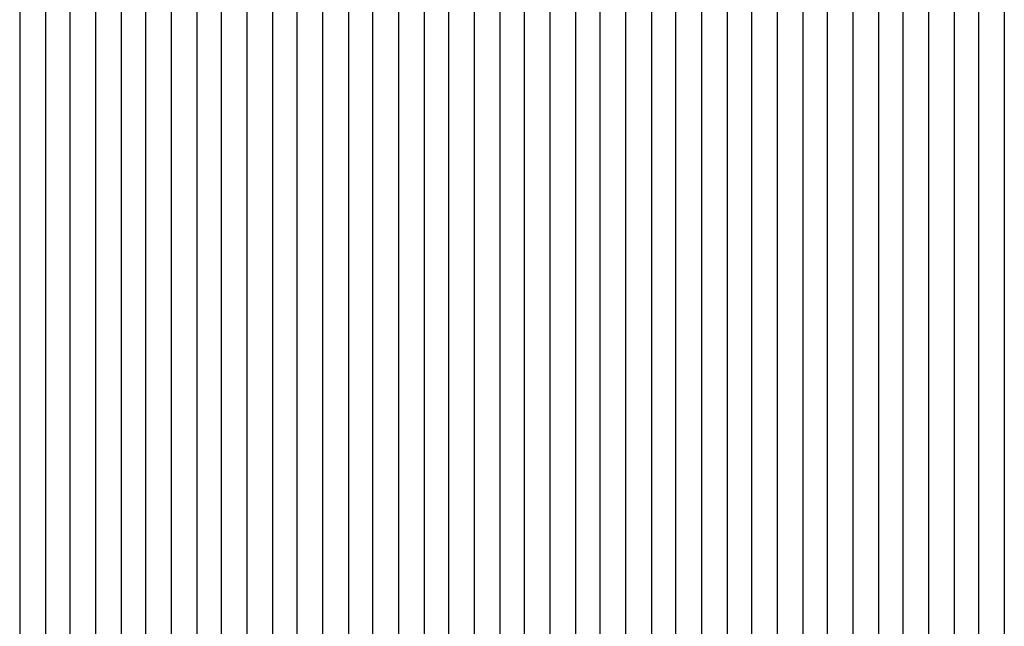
# Model space of a CAD drawing. Extents: x -0.6 to 1.54, y -0.37 to 1.17.
# Tile 44 of 79: x 1.01164 to 1.01814, y 0.11177 to 0.11578. Entities that reach past the tile are written whole.
import ezdxf

# ---------------------------------------------------------------- set-up
doc = ezdxf.new("R2010")
doc.units = 0
doc.linetypes.add('KCONTINUOUS', pattern=[0])
doc.layers.add('W01_---', color=7, linetype='CONTINUOUS')

msp = doc.modelspace()

# ---------------------------------------------------------------- linework, layer by layer
at = {"layer": 'W01_---', "color": 7, "linetype": 'KCONTINUOUS'}
for p, q in [((1.01181, 0.11603), (1.01181, 0.11569)), ((1.01197, 0.11603), (1.01197, 0.11569)), ((1.01247, 0.11603), (1.01247, 0.11553)), ((1.01164, 0.11586), (1.01164, 0.11569)), ((1.0121399, 0.11586), (1.0121399, 0.11569)), ((1.01231, 0.11586), (1.01231, 0.11569)), ((1.01264, 0.11586), (1.01264, 0.11553)), ((1.01281, 0.11586), (1.01281, 0.11569)), ((1.0129699, 0.11586), (1.0129699, 0.11569)), ((1.01314, 0.11586), (1.01314, 0.11569)), ((1.01331, 0.11586), (1.01331, 0.11569)), ((1.01347, 0.11586), (1.01347, 0.11569)), ((1.01364, 0.11586), (1.01364, 0.11569)), ((1.0138099, 0.11586), (1.0138099, 0.11569)), ((1.01397, 0.11586), (1.01397, 0.11569)), ((1.01414, 0.11586), (1.01414, 0.11569)), ((1.01431, 0.11586), (1.01431, 0.11569)), ((1.01447, 0.11586), (1.01447, 0.11569)), ((1.0146399, 0.11586), (1.0146399, 0.11569)), ((1.01481, 0.11586), (1.01481, 0.11569)), ((1.01497, 0.11586), (1.01497, 0.11569)), ((1.01514, 0.11586), (1.01514, 0.11569)), ((1.01531, 0.11586), (1.01531, 0.11569)), ((1.0154699, 0.11586), (1.0154699, 0.11569)), ((1.01564, 0.11586), (1.01564, 0.11569)), ((1.01581, 0.11586), (1.01581, 0.11569)), ((1.01597, 0.11586), (1.01597, 0.11569)), ((1.01614, 0.11586), (1.01614, 0.11569)), ((1.0163099, 0.11586), (1.0163099, 0.11569)), ((1.01647, 0.11586), (1.01647, 0.11569)), ((1.01664, 0.11586), (1.01664, 0.11569)), ((1.01681, 0.11586), (1.01681, 0.11569)), ((1.01697, 0.11586), (1.01697, 0.11569)), ((1.0171399, 0.11586), (1.0171399, 0.11569)), ((1.01731, 0.11586), (1.01731, 0.11569)), ((1.01747, 0.11586), (1.01747, 0.11569)), ((1.01764, 0.11586), (1.01764, 0.11569)), ((1.01781, 0.11586), (1.01781, 0.11569)), ((1.0179699, 0.11586), (1.0179699, 0.11569)), ((1.01814, 0.11586), (1.01814, 0.11569)), ((1.01164, 0.11569), (1.01164, 0.11553)), ((1.01181, 0.11569), (1.01181, 0.11553)), ((1.01197, 0.11569), (1.01197, 0.11553)), ((1.0121399, 0.11569), (1.0121399, 0.11503)), ((1.01231, 0.11569), (1.01231, 0.11503)), ((1.01281, 0.11569), (1.01281, 0.11553)), ((1.0129699, 0.11569), (1.0129699, 0.11553)), ((1.01314, 0.11569), (1.01314, 0.11553)), ((1.01331, 0.11569), (1.01331, 0.11553)), ((1.01347, 0.11569), (1.01347, 0.11553)), ((1.01364, 0.11569), (1.01364, 0.11553)), ((1.0138099, 0.11569), (1.0138099, 0.11553)), ((1.01397, 0.11569), (1.01397, 0.11553)), ((1.01414, 0.11569), (1.01414, 0.11553)), ((1.01431, 0.11569), (1.01431, 0.11553)), ((1.01447, 0.11569), (1.01447, 0.11553)), ((1.0146399, 0.11569), (1.0146399, 0.11553)), ((1.01481, 0.11569), (1.01481, 0.11553)), ((1.01497, 0.11569), (1.01497, 0.11503)), ((1.01514, 0.11569), (1.01514, 0.11536)), ((1.01531, 0.11569), (1.01531, 0.11553)), ((1.0154699, 0.11569), (1.0154699, 0.11553)), ((1.01564, 0.11569), (1.01564, 0.11553)), ((1.01581, 0.11569), (1.01581, 0.11553)), ((1.01597, 0.11569), (1.01597, 0.11553)), ((1.01614, 0.11569), (1.01614, 0.11553)), ((1.0163099, 0.11569), (1.0163099, 0.11553)), ((1.01647, 0.11569), (1.01647, 0.11553)), ((1.01664, 0.11569), (1.01664, 0.11553)), ((1.01681, 0.11569), (1.01681, 0.11553)), ((1.01697, 0.11569), (1.01697, 0.11553)), ((1.0171399, 0.11569), (1.0171399, 0.11553)), ((1.01731, 0.11569), (1.01731, 0.11553)), ((1.01747, 0.11569), (1.01747, 0.11553)), ((1.01764, 0.11569), (1.01764, 0.11553)), ((1.01781, 0.11569), (1.01781, 0.11553)), ((1.0179699, 0.11569), (1.0179699, 0.11553)), ((1.01814, 0.11569), (1.01814, 0.11553)), ((1.01164, 0.11553), (1.01164, 0.11536)), ((1.01181, 0.11553), (1.01181, 0.11536)), ((1.01197, 0.11553), (1.01197, 0.11503)), ((1.01247, 0.11553), (1.01247, 0.11503)), ((1.01264, 0.11553), (1.01264, 0.11503)), ((1.01281, 0.11553), (1.01281, 0.11519)), ((1.0129699, 0.11553), (1.0129699, 0.11519)), ((1.01314, 0.11553), (1.01314, 0.11536)), ((1.01331, 0.11553), (1.01331, 0.11536)), ((1.01347, 0.11553), (1.01347, 0.11536)), ((1.01364, 0.11553), (1.01364, 0.11536)), ((1.0138099, 0.11553), (1.0138099, 0.11536)), ((1.01397, 0.11553), (1.01397, 0.11536)), ((1.01414, 0.11553), (1.01414, 0.11536)), ((1.01431, 0.11553), (1.01431, 0.11536)), ((1.01447, 0.11553), (1.01447, 0.11519)), ((1.0146399, 0.11553), (1.0146399, 0.11503)), ((1.01481, 0.11553), (1.01481, 0.11503)), ((1.01531, 0.11553), (1.01531, 0.11536)), ((1.0154699, 0.11553), (1.0154699, 0.11519)), ((1.01564, 0.11553), (1.01564, 0.11536)), ((1.01581, 0.11553), (1.01581, 0.11536)), ((1.01597, 0.11553), (1.01597, 0.11536)), ((1.01614, 0.11553), (1.01614, 0.11536)), ((1.0163099, 0.11553), (1.0163099, 0.11536)), ((1.01647, 0.11553), (1.01647, 0.11536)), ((1.01664, 0.11553), (1.01664, 0.11536)), ((1.01681, 0.11553), (1.01681, 0.11536)), ((1.01697, 0.11553), (1.01697, 0.11536)), ((1.0171399, 0.11553), (1.0171399, 0.11536)), ((1.01731, 0.11553), (1.01731, 0.11536)), ((1.01747, 0.11553), (1.01747, 0.11536)), ((1.01764, 0.11553), (1.01764, 0.11536)), ((1.01781, 0.11553), (1.01781, 0.11536)), ((1.0179699, 0.11553), (1.0179699, 0.11536)), ((1.01814, 0.11553), (1.01814, 0.11536)), ((1.01164, 0.11536), (1.01164, 0.11503)), ((1.01181, 0.11536), (1.01181, 0.11519)), ((1.01314, 0.11536), (1.01314, 0.11519)), ((1.01331, 0.11536), (1.01331, 0.11519)), ((1.01347, 0.11536), (1.01347, 0.11519)), ((1.01364, 0.11536), (1.01364, 0.11519)), ((1.0138099, 0.11536), (1.0138099, 0.11519)), ((1.01397, 0.11536), (1.01397, 0.11519)), ((1.01414, 0.11536), (1.01414, 0.11519)), ((1.01431, 0.11536), (1.01431, 0.11519)), ((1.01514, 0.11536), (1.01514, 0.11519)), ((1.01531, 0.11536), (1.01531, 0.11519)), ((1.01564, 0.11536), (1.01564, 0.11519)), ((1.01581, 0.11536), (1.01581, 0.11519)), ((1.01597, 0.11536), (1.01597, 0.11519)), ((1.01614, 0.11536), (1.01614, 0.11519)), ((1.0163099, 0.11536), (1.0163099, 0.11519)), ((1.01647, 0.11536), (1.01647, 0.11519)), ((1.01664, 0.11536), (1.01664, 0.11519)), ((1.01681, 0.11536), (1.01681, 0.11519)), ((1.01697, 0.11536), (1.01697, 0.11519)), ((1.0171399, 0.11536), (1.0171399, 0.11519)), ((1.01731, 0.11536), (1.01731, 0.11519)), ((1.01747, 0.11536), (1.01747, 0.11519)), ((1.01764, 0.11536), (1.01764, 0.11519)), ((1.01781, 0.11536), (1.01781, 0.11519)), ((1.0179699, 0.11536), (1.0179699, 0.11519)), ((1.01814, 0.11536), (1.01814, 0.11519)), ((1.01181, 0.11519), (1.01181, 0.11503)), ((1.01281, 0.11519), (1.01281, 0.11503)), ((1.0129699, 0.11519), (1.0129699, 0.11503)), ((1.01314, 0.11519), (1.01314, 0.11503)), ((1.01331, 0.11519), (1.01331, 0.11503)), ((1.01347, 0.11519), (1.01347, 0.11503)), ((1.01364, 0.11519), (1.01364, 0.11503)), ((1.0138099, 0.11519), (1.0138099, 0.11503)), ((1.01397, 0.11519), (1.01397, 0.11503)), ((1.01414, 0.11519), (1.01414, 0.11503)), ((1.01431, 0.11519), (1.01431, 0.11503)), ((1.01447, 0.11519), (1.01447, 0.11486)), ((1.01514, 0.11519), (1.01514, 0.11503)), ((1.01531, 0.11519), (1.01531, 0.11503)), ((1.0154699, 0.11519), (1.0154699, 0.11503)), ((1.01564, 0.11519), (1.01564, 0.11503)), ((1.01581, 0.11519), (1.01581, 0.11503)), ((1.01597, 0.11519), (1.01597, 0.11503)), ((1.01614, 0.11519), (1.01614, 0.11486)), ((1.0163099, 0.11519), (1.0163099, 0.11503)), ((1.01647, 0.11519), (1.01647, 0.11503)), ((1.01664, 0.11519), (1.01664, 0.11503)), ((1.01681, 0.11519), (1.01681, 0.11503)), ((1.01697, 0.11519), (1.01697, 0.11503)), ((1.0171399, 0.11519), (1.0171399, 0.11503)), ((1.01731, 0.11519), (1.01731, 0.11503)), ((1.01747, 0.11519), (1.01747, 0.11503)), ((1.01764, 0.11519), (1.01764, 0.11503)), ((1.01781, 0.11519), (1.01781, 0.11503)), ((1.0179699, 0.11519), (1.0179699, 0.11503)), ((1.01814, 0.11519), (1.01814, 0.11503)), ((1.01164, 0.11503), (1.01164, 0.11486)), ((1.01181, 0.11503), (1.01181, 0.11486)), ((1.01197, 0.11503), (1.01197, 0.11486)), ((1.0121399, 0.11503), (1.0121399, 0.11453)), ((1.01231, 0.11503), (1.01231, 0.11453)), ((1.01247, 0.11503), (1.01247, 0.11469)), ((1.01264, 0.11503), (1.01264, 0.11469)), ((1.01281, 0.11503), (1.01281, 0.11469)), ((1.0129699, 0.11503), (1.0129699, 0.11469)), ((1.01314, 0.11503), (1.01314, 0.11469)), ((1.01331, 0.11503), (1.01331, 0.11469)), ((1.01347, 0.11503), (1.01347, 0.11486)), ((1.01364, 0.11503), (1.01364, 0.11486)), ((1.0138099, 0.11503), (1.0138099, 0.11486)), ((1.01397, 0.11503), (1.01397, 0.11486)), ((1.01414, 0.11503), (1.01414, 0.11469)), ((1.01431, 0.11503), (1.01431, 0.11469)), ((1.0146399, 0.11503), (1.0146399, 0.11436)), ((1.01481, 0.11503), (1.01481, 0.11419)), ((1.01497, 0.11503), (1.01497, 0.11436)), ((1.01514, 0.11503), (1.01514, 0.11453)), ((1.01531, 0.11503), (1.01531, 0.11486)), ((1.0154699, 0.11503), (1.0154699, 0.11486)), ((1.01564, 0.11503), (1.01564, 0.11486)), ((1.01581, 0.11503), (1.01581, 0.11486)), ((1.01597, 0.11503), (1.01597, 0.11469)), ((1.0163099, 0.11503), (1.0163099, 0.11486)), ((1.01647, 0.11503), (1.01647, 0.11469)), ((1.01664, 0.11503), (1.01664, 0.11486)), ((1.01681, 0.11503), (1.01681, 0.11486)), ((1.01697, 0.11503), (1.01697, 0.11486)), ((1.0171399, 0.11503), (1.0171399, 0.11486)), ((1.01731, 0.11503), (1.01731, 0.11486)), ((1.01747, 0.11503), (1.01747, 0.11486)), ((1.01764, 0.11503), (1.01764, 0.11486)), ((1.01781, 0.11503), (1.01781, 0.11486)), ((1.0179699, 0.11503), (1.0179699, 0.11486)), ((1.01814, 0.11503), (1.01814, 0.11486)), ((1.01164, 0.11486), (1.01164, 0.11453)), ((1.01181, 0.11486), (1.01181, 0.11453)), ((1.01197, 0.11486), (1.01197, 0.11469)), ((1.01347, 0.11486), (1.01347, 0.11469)), ((1.01364, 0.11486), (1.01364, 0.11469)), ((1.0138099, 0.11486), (1.0138099, 0.11469)), ((1.01397, 0.11486), (1.01397, 0.11469)), ((1.01447, 0.11486), (1.01447, 0.11469)), ((1.01531, 0.11486), (1.01531, 0.11469)), ((1.0154699, 0.11486), (1.0154699, 0.11469)), ((1.01564, 0.11486), (1.01564, 0.11469)), ((1.01581, 0.11486), (1.01581, 0.11469)), ((1.01614, 0.11486), (1.01614, 0.11469)), ((1.0163099, 0.11486), (1.0163099, 0.11469)), ((1.01664, 0.11486), (1.01664, 0.11469)), ((1.01681, 0.11486), (1.01681, 0.11469)), ((1.01697, 0.11486), (1.01697, 0.11469)), ((1.0171399, 0.11486), (1.0171399, 0.11469)), ((1.01731, 0.11486), (1.01731, 0.11469)), ((1.01747, 0.11486), (1.01747, 0.11469)), ((1.01764, 0.11486), (1.01764, 0.11469)), ((1.01781, 0.11486), (1.01781, 0.11469)), ((1.0179699, 0.11486), (1.0179699, 0.11469)), ((1.01814, 0.11486), (1.01814, 0.11469)), ((1.01197, 0.11469), (1.01197, 0.11453)), ((1.01247, 0.11469), (1.01247, 0.11453)), ((1.01264, 0.11469), (1.01264, 0.11419)), ((1.01281, 0.11469), (1.01281, 0.11436)), ((1.0129699, 0.11469), (1.0129699, 0.11453)), ((1.01314, 0.11469), (1.01314, 0.11453)), ((1.01331, 0.11469), (1.01331, 0.11453)), ((1.01347, 0.11469), (1.01347, 0.11453)), ((1.01364, 0.11469), (1.01364, 0.11453)), ((1.0138099, 0.11469), (1.0138099, 0.11453)), ((1.01397, 0.11469), (1.01397, 0.11453)), ((1.01414, 0.11469), (1.01414, 0.11453)), ((1.01431, 0.11469), (1.01431, 0.11453)), ((1.01447, 0.11469), (1.01447, 0.11436)), ((1.01531, 0.11469), (1.01531, 0.11436)), ((1.0154699, 0.11469), (1.0154699, 0.11453)), ((1.01564, 0.11469), (1.01564, 0.11453)), ((1.01581, 0.11469), (1.01581, 0.11453)), ((1.01597, 0.11469), (1.01597, 0.11453)), ((1.01614, 0.11469), (1.01614, 0.11453)), ((1.0163099, 0.11469), (1.0163099, 0.11453)), ((1.01647, 0.11469), (1.01647, 0.11453)), ((1.01664, 0.11469), (1.01664, 0.11453)), ((1.01681, 0.11469), (1.01681, 0.11453)), ((1.01697, 0.11469), (1.01697, 0.11453)), ((1.0171399, 0.11469), (1.0171399, 0.11453)), ((1.01731, 0.11469), (1.01731, 0.11453)), ((1.01747, 0.11469), (1.01747, 0.11453)), ((1.01764, 0.11469), (1.01764, 0.11453)), ((1.01781, 0.11469), (1.01781, 0.11453)), ((1.0179699, 0.11469), (1.0179699, 0.11453)), ((1.01814, 0.11469), (1.01814, 0.11453)), ((1.01164, 0.11453), (1.01164, 0.11436)), ((1.01181, 0.11453), (1.01181, 0.11436)), ((1.01197, 0.11453), (1.01197, 0.11436)), ((1.0121399, 0.11453), (1.0121399, 0.11436)), ((1.01231, 0.11453), (1.01231, 0.11436)), ((1.01247, 0.11453), (1.01247, 0.11436)), ((1.0129699, 0.11453), (1.0129699, 0.11436)), ((1.01314, 0.11453), (1.01314, 0.11436)), ((1.01331, 0.11453), (1.01331, 0.11436)), ((1.01347, 0.11453), (1.01347, 0.11436)), ((1.01364, 0.11453), (1.01364, 0.11436)), ((1.0138099, 0.11453), (1.0138099, 0.11436)), ((1.01397, 0.11453), (1.01397, 0.11436)), ((1.01414, 0.11453), (1.01414, 0.11436)), ((1.01431, 0.11453), (1.01431, 0.11436)), ((1.01514, 0.11453), (1.01514, 0.11436)), ((1.0154699, 0.11453), (1.0154699, 0.11436)), ((1.01564, 0.11453), (1.01564, 0.11436)), ((1.01581, 0.11453), (1.01581, 0.11436)), ((1.01597, 0.11453), (1.01597, 0.11436)), ((1.01614, 0.11453), (1.01614, 0.11436)), ((1.0163099, 0.11453), (1.0163099, 0.11436)), ((1.01647, 0.11453), (1.01647, 0.11436)), ((1.01664, 0.11453), (1.01664, 0.11436)), ((1.01681, 0.11453), (1.01681, 0.11436)), ((1.01697, 0.11453), (1.01697, 0.11436)), ((1.0171399, 0.11453), (1.0171399, 0.11436)), ((1.01731, 0.11453), (1.01731, 0.11436)), ((1.01747, 0.11453), (1.01747, 0.11436)), ((1.01764, 0.11453), (1.01764, 0.11436)), ((1.01781, 0.11453), (1.01781, 0.11436)), ((1.0179699, 0.11453), (1.0179699, 0.11436)), ((1.01814, 0.11453), (1.01814, 0.11436)), ((1.01164, 0.11436), (1.01164, 0.11419)), ((1.01181, 0.11436), (1.01181, 0.11419)), ((1.01197, 0.11436), (1.01197, 0.11419)), ((1.0121399, 0.11436), (1.0121399, 0.11419)), ((1.01231, 0.11436), (1.01231, 0.11419)), ((1.01247, 0.11436), (1.01247, 0.11419)), ((1.01281, 0.11436), (1.01281, 0.11419)), ((1.0129699, 0.11436), (1.0129699, 0.11419)), ((1.01314, 0.11436), (1.01314, 0.11419)), ((1.01331, 0.11436), (1.01331, 0.11419)), ((1.01347, 0.11436), (1.01347, 0.11419)), ((1.01364, 0.11436), (1.01364, 0.11419)), ((1.0138099, 0.11436), (1.0138099, 0.11419)), ((1.01397, 0.11436), (1.01397, 0.11419)), ((1.01414, 0.11436), (1.01414, 0.11419)), ((1.01431, 0.11436), (1.01431, 0.11419)), ((1.01447, 0.11436), (1.01447, 0.11419)), ((1.0146399, 0.11436), (1.0146399, 0.11419)), ((1.01497, 0.11436), (1.01497, 0.11419)), ((1.01514, 0.11436), (1.01514, 0.11419)), ((1.01531, 0.11436), (1.01531, 0.11419)), ((1.0154699, 0.11436), (1.0154699, 0.11419)), ((1.01564, 0.11436), (1.01564, 0.11419)), ((1.01581, 0.11436), (1.01581, 0.11419)), ((1.01597, 0.11436), (1.01597, 0.11419)), ((1.01614, 0.11436), (1.01614, 0.11419)), ((1.0163099, 0.11436), (1.0163099, 0.11419)), ((1.01647, 0.11436), (1.01647, 0.11419)), ((1.01664, 0.11436), (1.01664, 0.11419)), ((1.01681, 0.11436), (1.01681, 0.11419)), ((1.01697, 0.11436), (1.01697, 0.11419)), ((1.0171399, 0.11436), (1.0171399, 0.11419)), ((1.01731, 0.11436), (1.01731, 0.11419)), ((1.01747, 0.11436), (1.01747, 0.11419)), ((1.01764, 0.11436), (1.01764, 0.11419)), ((1.01781, 0.11436), (1.01781, 0.11419)), ((1.0179699, 0.11436), (1.0179699, 0.11419)), ((1.01814, 0.11436), (1.01814, 0.11419)), ((1.01164, 0.11419), (1.01164, 0.11403)), ((1.01181, 0.11419), (1.01181, 0.11403)), ((1.01197, 0.11419), (1.01197, 0.11403)), ((1.0121399, 0.11419), (1.0121399, 0.11403)), ((1.01231, 0.11419), (1.01231, 0.11403)), ((1.01247, 0.11419), (1.01247, 0.11403)), ((1.01264, 0.11419), (1.01264, 0.11403)), ((1.01281, 0.11419), (1.01281, 0.11403)), ((1.0129699, 0.11419), (1.0129699, 0.11403)), ((1.01314, 0.11419), (1.01314, 0.11403)), ((1.01331, 0.11419), (1.01331, 0.11403)), ((1.01347, 0.11419), (1.01347, 0.11403)), ((1.01364, 0.11419), (1.01364, 0.11403)), ((1.0138099, 0.11419), (1.0138099, 0.11403)), ((1.01397, 0.11419), (1.01397, 0.11403)), ((1.01414, 0.11419), (1.01414, 0.11403)), ((1.01431, 0.11419), (1.01431, 0.11403)), ((1.01447, 0.11419), (1.01447, 0.11403)), ((1.0146399, 0.11419), (1.0146399, 0.11403)), ((1.01481, 0.11419), (1.01481, 0.11403)), ((1.01497, 0.11419), (1.01497, 0.11403)), ((1.01514, 0.11419), (1.01514, 0.11403)), ((1.01531, 0.11419), (1.01531, 0.11403)), ((1.0154699, 0.11419), (1.0154699, 0.11403)), ((1.01564, 0.11419), (1.01564, 0.11403)), ((1.01581, 0.11419), (1.01581, 0.11403)), ((1.01597, 0.11419), (1.01597, 0.11403)), ((1.01614, 0.11419), (1.01614, 0.11403)), ((1.0163099, 0.11419), (1.0163099, 0.11403)), ((1.01647, 0.11419), (1.01647, 0.11403)), ((1.01664, 0.11419), (1.01664, 0.11403)), ((1.01681, 0.11419), (1.01681, 0.11403)), ((1.01697, 0.11419), (1.01697, 0.11403)), ((1.0171399, 0.11419), (1.0171399, 0.11403)), ((1.01731, 0.11419), (1.01731, 0.11403)), ((1.01747, 0.11419), (1.01747, 0.11403)), ((1.01764, 0.11419), (1.01764, 0.11403)), ((1.01781, 0.11419), (1.01781, 0.11403)), ((1.0179699, 0.11419), (1.0179699, 0.11403)), ((1.01814, 0.11419), (1.01814, 0.11403)), ((1.01164, 0.11403), (1.01164, 0.11386)), ((1.01181, 0.11403), (1.01181, 0.11386)), ((1.01197, 0.11403), (1.01197, 0.11386)), ((1.0121399, 0.11403), (1.0121399, 0.11386)), ((1.01231, 0.11403), (1.01231, 0.11386)), ((1.01247, 0.11403), (1.01247, 0.11386)), ((1.01264, 0.11403), (1.01264, 0.11386)), ((1.01281, 0.11403), (1.01281, 0.11386)), ((1.0129699, 0.11403), (1.0129699, 0.11386)), ((1.01314, 0.11403), (1.01314, 0.11386)), ((1.01331, 0.11403), (1.01331, 0.11386)), ((1.01347, 0.11403), (1.01347, 0.11386)), ((1.01364, 0.11403), (1.01364, 0.11386)), ((1.0138099, 0.11403), (1.0138099, 0.11386)), ((1.01397, 0.11403), (1.01397, 0.11386)), ((1.01414, 0.11403), (1.01414, 0.11386)), ((1.01431, 0.11403), (1.01431, 0.11386)), ((1.01447, 0.11403), (1.01447, 0.11386)), ((1.0146399, 0.11403), (1.0146399, 0.11386)), ((1.01481, 0.11403), (1.01481, 0.11386)), ((1.01497, 0.11403), (1.01497, 0.11386)), ((1.01514, 0.11403), (1.01514, 0.11386)), ((1.01531, 0.11403), (1.01531, 0.11386)), ((1.0154699, 0.11403), (1.0154699, 0.11386)), ((1.01564, 0.11403), (1.01564, 0.11386)), ((1.01581, 0.11403), (1.01581, 0.11386)), ((1.01597, 0.11403), (1.01597, 0.11386)), ((1.01614, 0.11403), (1.01614, 0.11386)), ((1.0163099, 0.11403), (1.0163099, 0.11386)), ((1.01647, 0.11403), (1.01647, 0.11386)), ((1.01664, 0.11403), (1.01664, 0.11386)), ((1.01681, 0.11403), (1.01681, 0.11386)), ((1.01697, 0.11403), (1.01697, 0.11386)), ((1.0171399, 0.11403), (1.0171399, 0.11369)), ((1.01731, 0.11403), (1.01731, 0.11369)), ((1.01747, 0.11403), (1.01747, 0.11386)), ((1.01764, 0.11403), (1.01764, 0.11386)), ((1.01781, 0.11403), (1.01781, 0.11386)), ((1.0179699, 0.11403), (1.0179699, 0.11386)), ((1.01814, 0.11403), (1.01814, 0.11386)), ((1.01164, 0.11386), (1.01164, 0.11369)), ((1.01181, 0.11386), (1.01181, 0.11369)), ((1.01197, 0.11386), (1.01197, 0.11369)), ((1.0121399, 0.11386), (1.0121399, 0.11369)), ((1.01231, 0.11386), (1.01231, 0.11369)), ((1.01247, 0.11386), (1.01247, 0.11369)), ((1.01264, 0.11386), (1.01264, 0.11369)), ((1.01281, 0.11386), (1.01281, 0.11369)), ((1.0129699, 0.11386), (1.0129699, 0.11369)), ((1.01314, 0.11386), (1.01314, 0.11369)), ((1.01331, 0.11386), (1.01331, 0.11369)), ((1.01347, 0.11386), (1.01347, 0.11369)), ((1.01364, 0.11386), (1.01364, 0.11369)), ((1.0138099, 0.11386), (1.0138099, 0.11369)), ((1.01397, 0.11386), (1.01397, 0.11369)), ((1.01414, 0.11386), (1.01414, 0.11369)), ((1.01431, 0.11386), (1.01431, 0.11369)), ((1.01447, 0.11386), (1.01447, 0.11369)), ((1.0146399, 0.11386), (1.0146399, 0.11369)), ((1.01481, 0.11386), (1.01481, 0.11369)), ((1.01497, 0.11386), (1.01497, 0.11369)), ((1.01514, 0.11386), (1.01514, 0.11369)), ((1.01531, 0.11386), (1.01531, 0.11369)), ((1.0154699, 0.11386), (1.0154699, 0.11369)), ((1.01564, 0.11386), (1.01564, 0.11369)), ((1.01581, 0.11386), (1.01581, 0.11369)), ((1.01597, 0.11386), (1.01597, 0.11369)), ((1.01614, 0.11386), (1.01614, 0.11369)), ((1.0163099, 0.11386), (1.0163099, 0.11369)), ((1.01647, 0.11386), (1.01647, 0.11369)), ((1.01664, 0.11386), (1.01664, 0.11369)), ((1.01681, 0.11386), (1.01681, 0.11369)), ((1.01697, 0.11386), (1.01697, 0.11369)), ((1.01747, 0.11386), (1.01747, 0.11369)), ((1.01764, 0.11386), (1.01764, 0.11369)), ((1.01781, 0.11386), (1.01781, 0.11369)), ((1.0179699, 0.11386), (1.0179699, 0.11369)), ((1.01814, 0.11386), (1.01814, 0.11369)), ((1.01164, 0.11369), (1.01164, 0.11353)), ((1.01181, 0.11369), (1.01181, 0.11353)), ((1.01197, 0.11369), (1.01197, 0.11353)), ((1.0121399, 0.11369), (1.0121399, 0.11353)), ((1.01231, 0.11369), (1.01231, 0.11353)), ((1.01247, 0.11369), (1.01247, 0.11353)), ((1.01264, 0.11369), (1.01264, 0.11336)), ((1.01281, 0.11369), (1.01281, 0.11353)), ((1.0129699, 0.11369), (1.0129699, 0.11353)), ((1.01314, 0.11369), (1.01314, 0.11353)), ((1.01331, 0.11369), (1.01331, 0.11353)), ((1.01347, 0.11369), (1.01347, 0.11353)), ((1.01364, 0.11369), (1.01364, 0.11353)), ((1.0138099, 0.11369), (1.0138099, 0.11353)), ((1.01397, 0.11369), (1.01397, 0.11353)), ((1.01414, 0.11369), (1.01414, 0.11353)), ((1.01431, 0.11369), (1.01431, 0.11353)), ((1.01447, 0.11369), (1.01447, 0.11353)), ((1.0146399, 0.11369), (1.0146399, 0.11353)), ((1.01481, 0.11369), (1.01481, 0.11353)), ((1.01497, 0.11369), (1.01497, 0.11353)), ((1.01514, 0.11369), (1.01514, 0.11353)), ((1.01531, 0.11369), (1.01531, 0.11353)), ((1.0154699, 0.11369), (1.0154699, 0.11353)), ((1.01564, 0.11369), (1.01564, 0.11353)), ((1.01581, 0.11369), (1.01581, 0.11353)), ((1.01597, 0.11369), (1.01597, 0.11353)), ((1.01614, 0.11369), (1.01614, 0.11353)), ((1.0163099, 0.11369), (1.0163099, 0.11353)), ((1.01647, 0.11369), (1.01647, 0.11353)), ((1.01664, 0.11369), (1.01664, 0.11353)), ((1.01681, 0.11369), (1.01681, 0.11353)), ((1.01697, 0.11369), (1.01697, 0.11353)), ((1.0171399, 0.11369), (1.0171399, 0.11353)), ((1.01731, 0.11369), (1.01731, 0.11353)), ((1.01747, 0.11369), (1.01747, 0.11353)), ((1.01764, 0.11369), (1.01764, 0.11353)), ((1.01781, 0.11369), (1.01781, 0.11353)), ((1.0179699, 0.11369), (1.0179699, 0.11353)), ((1.01814, 0.11369), (1.01814, 0.11353)), ((1.01164, 0.11353), (1.01164, 0.11336)), ((1.01181, 0.11353), (1.01181, 0.11336)), ((1.01197, 0.11353), (1.01197, 0.11336)), ((1.0121399, 0.11353), (1.0121399, 0.11336)), ((1.01231, 0.11353), (1.01231, 0.11336)), ((1.01247, 0.11353), (1.01247, 0.11336)), ((1.01281, 0.11353), (1.01281, 0.11336)), ((1.0129699, 0.11353), (1.0129699, 0.11336)), ((1.01314, 0.11353), (1.01314, 0.11336)), ((1.01331, 0.11353), (1.01331, 0.11336)), ((1.01347, 0.11353), (1.01347, 0.11336)), ((1.01364, 0.11353), (1.01364, 0.11336)), ((1.0138099, 0.11353), (1.0138099, 0.11336)), ((1.01397, 0.11353), (1.01397, 0.11336)), ((1.01414, 0.11353), (1.01414, 0.11336)), ((1.01431, 0.11353), (1.01431, 0.11336)), ((1.01447, 0.11353), (1.01447, 0.11336)), ((1.0146399, 0.11353), (1.0146399, 0.11336)), ((1.01481, 0.11353), (1.01481, 0.11336)), ((1.01497, 0.11353), (1.01497, 0.11336)), ((1.01514, 0.11353), (1.01514, 0.11336)), ((1.01531, 0.11353), (1.01531, 0.11336)), ((1.0154699, 0.11353), (1.0154699, 0.11336)), ((1.01564, 0.11353), (1.01564, 0.11336)), ((1.01581, 0.11353), (1.01581, 0.11336)), ((1.01597, 0.11353), (1.01597, 0.11336)), ((1.01614, 0.11353), (1.01614, 0.11336)), ((1.0163099, 0.11353), (1.0163099, 0.11336)), ((1.01647, 0.11353), (1.01647, 0.11336)), ((1.01664, 0.11353), (1.01664, 0.11336)), ((1.01681, 0.11353), (1.01681, 0.11336)), ((1.01697, 0.11353), (1.01697, 0.11336)), ((1.0171399, 0.11353), (1.0171399, 0.11336)), ((1.01731, 0.11353), (1.01731, 0.11336)), ((1.01747, 0.11353), (1.01747, 0.11336)), ((1.01764, 0.11353), (1.01764, 0.11336)), ((1.01781, 0.11353), (1.01781, 0.11336)), ((1.0179699, 0.11353), (1.0179699, 0.11336)), ((1.01814, 0.11353), (1.01814, 0.11336)), ((1.01164, 0.11336), (1.01164, 0.11319)), ((1.01181, 0.11336), (1.01181, 0.11319)), ((1.01197, 0.11336), (1.01197, 0.11319)), ((1.0121399, 0.11336), (1.0121399, 0.11319)), ((1.01231, 0.11336), (1.01231, 0.11319)), ((1.01247, 0.11336), (1.01247, 0.11319)), ((1.01264, 0.11336), (1.01264, 0.11319)), ((1.01281, 0.11336), (1.01281, 0.11319)), ((1.0129699, 0.11336), (1.0129699, 0.11319)), ((1.01314, 0.11336), (1.01314, 0.11319)), ((1.01331, 0.11336), (1.01331, 0.11319)), ((1.01347, 0.11336), (1.01347, 0.11319)), ((1.01364, 0.11336), (1.01364, 0.11319)), ((1.0138099, 0.11336), (1.0138099, 0.11319)), ((1.01397, 0.11336), (1.01397, 0.11319)), ((1.01414, 0.11336), (1.01414, 0.11319)), ((1.01431, 0.11336), (1.01431, 0.11319)), ((1.01447, 0.11336), (1.01447, 0.11319)), ((1.0146399, 0.11336), (1.0146399, 0.11319)), ((1.01481, 0.11336), (1.01481, 0.11319)), ((1.01497, 0.11336), (1.01497, 0.11319)), ((1.01514, 0.11336), (1.01514, 0.11319)), ((1.01531, 0.11336), (1.01531, 0.11319)), ((1.0154699, 0.11336), (1.0154699, 0.11319)), ((1.01564, 0.11336), (1.01564, 0.11319)), ((1.01581, 0.11336), (1.01581, 0.11319)), ((1.01597, 0.11336), (1.01597, 0.11319)), ((1.01614, 0.11336), (1.01614, 0.11319)), ((1.0163099, 0.11336), (1.0163099, 0.11319)), ((1.01647, 0.11336), (1.01647, 0.11319)), ((1.01664, 0.11336), (1.01664, 0.11319)), ((1.01681, 0.11336), (1.01681, 0.11319)), ((1.01697, 0.11336), (1.01697, 0.11319)), ((1.0171399, 0.11336), (1.0171399, 0.11319)), ((1.01731, 0.11336), (1.01731, 0.11319)), ((1.01747, 0.11336), (1.01747, 0.11319)), ((1.01764, 0.11336), (1.01764, 0.11319)), ((1.01781, 0.11336), (1.01781, 0.11319)), ((1.0179699, 0.11336), (1.0179699, 0.11319)), ((1.01814, 0.11336), (1.01814, 0.11319)), ((1.01164, 0.11319), (1.01164, 0.11303)), ((1.01181, 0.11319), (1.01181, 0.11286)), ((1.01197, 0.11319), (1.01197, 0.11303)), ((1.0121399, 0.11319), (1.0121399, 0.11303)), ((1.01231, 0.11319), (1.01231, 0.11303)), ((1.01247, 0.11319), (1.01247, 0.11286)), ((1.01264, 0.11319), (1.01264, 0.11303)), ((1.01281, 0.11319), (1.01281, 0.11303)), ((1.0129699, 0.11319), (1.0129699, 0.11303)), ((1.01314, 0.11319), (1.01314, 0.11303)), ((1.01331, 0.11319), (1.01331, 0.11303)), ((1.01347, 0.11319), (1.01347, 0.11303)), ((1.01364, 0.11319), (1.01364, 0.11303)), ((1.0138099, 0.11319), (1.0138099, 0.11303)), ((1.01397, 0.11319), (1.01397, 0.11303)), ((1.01414, 0.11319), (1.01414, 0.11303)), ((1.01431, 0.11319), (1.01431, 0.11303)), ((1.01447, 0.11319), (1.01447, 0.11303)), ((1.0146399, 0.11319), (1.0146399, 0.11303)), ((1.01481, 0.11319), (1.01481, 0.11303)), ((1.01497, 0.11319), (1.01497, 0.11303)), ((1.01514, 0.11319), (1.01514, 0.11303)), ((1.01531, 0.11319), (1.01531, 0.11303)), ((1.0154699, 0.11319), (1.0154699, 0.11303)), ((1.01564, 0.11319), (1.01564, 0.11303)), ((1.01581, 0.11319), (1.01581, 0.11303)), ((1.01597, 0.11319), (1.01597, 0.11303)), ((1.01614, 0.11319), (1.01614, 0.11303)), ((1.0163099, 0.11319), (1.0163099, 0.11303)), ((1.01647, 0.11319), (1.01647, 0.11303)), ((1.01664, 0.11319), (1.01664, 0.11303)), ((1.01681, 0.11319), (1.01681, 0.11303)), ((1.01697, 0.11319), (1.01697, 0.11303)), ((1.0171399, 0.11319), (1.0171399, 0.11303)), ((1.01731, 0.11319), (1.01731, 0.11303)), ((1.01747, 0.11319), (1.01747, 0.11303)), ((1.01764, 0.11319), (1.01764, 0.11303)), ((1.01781, 0.11319), (1.01781, 0.11303)), ((1.0179699, 0.11319), (1.0179699, 0.11303)), ((1.01814, 0.11319), (1.01814, 0.11303)), ((1.01164, 0.11303), (1.01164, 0.11286)), ((1.01197, 0.11303), (1.01197, 0.11286)), ((1.0121399, 0.11303), (1.0121399, 0.11286)), ((1.01231, 0.11303), (1.01231, 0.11286)), ((1.01264, 0.11303), (1.01264, 0.11286)), ((1.01281, 0.11303), (1.01281, 0.11286)), ((1.0129699, 0.11303), (1.0129699, 0.11286)), ((1.01314, 0.11303), (1.01314, 0.11286)), ((1.01331, 0.11303), (1.01331, 0.11286)), ((1.01347, 0.11303), (1.01347, 0.11286)), ((1.01364, 0.11303), (1.01364, 0.11286)), ((1.0138099, 0.11303), (1.0138099, 0.11286)), ((1.01397, 0.11303), (1.01397, 0.11286)), ((1.01414, 0.11303), (1.01414, 0.11286)), ((1.01431, 0.11303), (1.01431, 0.11286)), ((1.01447, 0.11303), (1.01447, 0.11286)), ((1.0146399, 0.11303), (1.0146399, 0.11286)), ((1.01481, 0.11303), (1.01481, 0.11286)), ((1.01497, 0.11303), (1.01497, 0.11286)), ((1.01514, 0.11303), (1.01514, 0.11286)), ((1.01531, 0.11303), (1.01531, 0.11286)), ((1.0154699, 0.11303), (1.0154699, 0.11286)), ((1.01564, 0.11303), (1.01564, 0.11286)), ((1.01581, 0.11303), (1.01581, 0.11286)), ((1.01597, 0.11303), (1.01597, 0.11286)), ((1.01614, 0.11303), (1.01614, 0.11286)), ((1.0163099, 0.11303), (1.0163099, 0.11286)), ((1.01647, 0.11303), (1.01647, 0.11286)), ((1.01664, 0.11303), (1.01664, 0.11286)), ((1.01681, 0.11303), (1.01681, 0.11286)), ((1.01697, 0.11303), (1.01697, 0.11286)), ((1.0171399, 0.11303), (1.0171399, 0.11286)), ((1.01731, 0.11303), (1.01731, 0.11286)), ((1.01747, 0.11303), (1.01747, 0.11269)), ((1.01764, 0.11303), (1.01764, 0.11286)), ((1.01781, 0.11303), (1.01781, 0.11286)), ((1.0179699, 0.11303), (1.0179699, 0.11286)), ((1.01814, 0.11303), (1.01814, 0.11286)), ((1.01164, 0.11286), (1.01164, 0.11269)), ((1.01181, 0.11286), (1.01181, 0.11269)), ((1.01197, 0.11286), (1.01197, 0.11269)), ((1.0121399, 0.11286), (1.0121399, 0.11269)), ((1.01231, 0.11286), (1.01231, 0.11269)), ((1.01247, 0.11286), (1.01247, 0.11269)), ((1.01264, 0.11286), (1.01264, 0.11269)), ((1.01281, 0.11286), (1.01281, 0.11269)), ((1.0129699, 0.11286), (1.0129699, 0.11269)), ((1.01314, 0.11286), (1.01314, 0.11269)), ((1.01331, 0.11286), (1.01331, 0.11269)), ((1.01347, 0.11286), (1.01347, 0.11269)), ((1.01364, 0.11286), (1.01364, 0.11269)), ((1.0138099, 0.11286), (1.0138099, 0.11269)), ((1.01397, 0.11286), (1.01397, 0.11269)), ((1.01414, 0.11286), (1.01414, 0.11269)), ((1.01431, 0.11286), (1.01431, 0.11269)), ((1.01447, 0.11286), (1.01447, 0.11269)), ((1.0146399, 0.11286), (1.0146399, 0.11269)), ((1.01481, 0.11286), (1.01481, 0.11269)), ((1.01497, 0.11286), (1.01497, 0.11269)), ((1.01514, 0.11286), (1.01514, 0.11269)), ((1.01531, 0.11286), (1.01531, 0.11269)), ((1.0154699, 0.11286), (1.0154699, 0.11269)), ((1.01564, 0.11286), (1.01564, 0.11269)), ((1.01581, 0.11286), (1.01581, 0.11269)), ((1.01597, 0.11286), (1.01597, 0.11269)), ((1.01614, 0.11286), (1.01614, 0.11269)), ((1.0163099, 0.11286), (1.0163099, 0.11269)), ((1.01647, 0.11286), (1.01647, 0.11269)), ((1.01664, 0.11286), (1.01664, 0.11269)), ((1.01681, 0.11286), (1.01681, 0.11269)), ((1.01697, 0.11286), (1.01697, 0.11269)), ((1.0171399, 0.11286), (1.0171399, 0.11269)), ((1.01731, 0.11286), (1.01731, 0.11269)), ((1.01764, 0.11286), (1.01764, 0.11269)), ((1.01781, 0.11286), (1.01781, 0.11269)), ((1.0179699, 0.11286), (1.0179699, 0.11269)), ((1.01814, 0.11286), (1.01814, 0.11269)), ((1.01164, 0.11269), (1.01164, 0.11253)), ((1.01181, 0.11269), (1.01181, 0.11253)), ((1.01197, 0.11269), (1.01197, 0.11253)), ((1.0121399, 0.11269), (1.0121399, 0.11253)), ((1.01231, 0.11269), (1.01231, 0.11253)), ((1.01247, 0.11269), (1.01247, 0.11253)), ((1.01264, 0.11269), (1.01264, 0.11253)), ((1.01281, 0.11269), (1.01281, 0.11253)), ((1.0129699, 0.11269), (1.0129699, 0.11253)), ((1.01314, 0.11269), (1.01314, 0.11253)), ((1.01331, 0.11269), (1.01331, 0.11253)), ((1.01347, 0.11269), (1.01347, 0.11253)), ((1.01364, 0.11269), (1.01364, 0.11253)), ((1.0138099, 0.11269), (1.0138099, 0.11253)), ((1.01397, 0.11269), (1.01397, 0.11253)), ((1.01414, 0.11269), (1.01414, 0.11253)), ((1.01431, 0.11269), (1.01431, 0.11253)), ((1.01447, 0.11269), (1.01447, 0.11253)), ((1.0146399, 0.11269), (1.0146399, 0.11253)), ((1.01481, 0.11269), (1.01481, 0.11253)), ((1.01497, 0.11269), (1.01497, 0.11253)), ((1.01514, 0.11269), (1.01514, 0.11253)), ((1.01531, 0.11269), (1.01531, 0.11253)), ((1.0154699, 0.11269), (1.0154699, 0.11253)), ((1.01564, 0.11269), (1.01564, 0.11253)), ((1.01581, 0.11269), (1.01581, 0.11253)), ((1.01597, 0.11269), (1.01597, 0.11253)), ((1.01614, 0.11269), (1.01614, 0.11253)), ((1.0163099, 0.11269), (1.0163099, 0.11253)), ((1.01647, 0.11269), (1.01647, 0.11253)), ((1.01664, 0.11269), (1.01664, 0.11253)), ((1.01681, 0.11269), (1.01681, 0.11253)), ((1.01697, 0.11269), (1.01697, 0.11253)), ((1.0171399, 0.11269), (1.0171399, 0.11253)), ((1.01731, 0.11269), (1.01731, 0.11253)), ((1.01747, 0.11269), (1.01747, 0.11253)), ((1.01764, 0.11269), (1.01764, 0.11253)), ((1.01781, 0.11269), (1.01781, 0.11253)), ((1.0179699, 0.11269), (1.0179699, 0.11253)), ((1.01814, 0.11269), (1.01814, 0.11253)), ((1.01164, 0.11253), (1.01164, 0.11236)), ((1.01181, 0.11253), (1.01181, 0.11236)), ((1.01197, 0.11253), (1.01197, 0.11236)), ((1.0121399, 0.11253), (1.0121399, 0.11236)), ((1.01231, 0.11253), (1.01231, 0.11236)), ((1.01247, 0.11253), (1.01247, 0.11236)), ((1.01264, 0.11253), (1.01264, 0.11236)), ((1.01281, 0.11253), (1.01281, 0.11219)), ((1.0129699, 0.11253), (1.0129699, 0.11236)), ((1.01314, 0.11253), (1.01314, 0.11236)), ((1.01331, 0.11253), (1.01331, 0.11236)), ((1.01347, 0.11253), (1.01347, 0.11236)), ((1.01364, 0.11253), (1.01364, 0.11236)), ((1.0138099, 0.11253), (1.0138099, 0.11236)), ((1.01397, 0.11253), (1.01397, 0.11236)), ((1.01414, 0.11253), (1.01414, 0.11236)), ((1.01431, 0.11253), (1.01431, 0.11219)), ((1.01447, 0.11253), (1.01447, 0.11219)), ((1.0146399, 0.11253), (1.0146399, 0.11236)), ((1.01481, 0.11253), (1.01481, 0.11236)), ((1.01497, 0.11253), (1.01497, 0.11236)), ((1.01514, 0.11253), (1.01514, 0.11236)), ((1.01531, 0.11253), (1.01531, 0.11236)), ((1.0154699, 0.11253), (1.0154699, 0.11236)), ((1.01564, 0.11253), (1.01564, 0.11236)), ((1.01581, 0.11253), (1.01581, 0.11236)), ((1.01597, 0.11253), (1.01597, 0.11236)), ((1.01614, 0.11253), (1.01614, 0.11236)), ((1.0163099, 0.11253), (1.0163099, 0.11236)), ((1.01647, 0.11253), (1.01647, 0.11236)), ((1.01664, 0.11253), (1.01664, 0.11236)), ((1.01681, 0.11253), (1.01681, 0.11236)), ((1.01697, 0.11253), (1.01697, 0.11236)), ((1.0171399, 0.11253), (1.0171399, 0.11236)), ((1.01731, 0.11253), (1.01731, 0.11236)), ((1.01747, 0.11253), (1.01747, 0.11236)), ((1.01764, 0.11253), (1.01764, 0.11236)), ((1.01781, 0.11253), (1.01781, 0.11236)), ((1.0179699, 0.11253), (1.0179699, 0.11236)), ((1.01814, 0.11253), (1.01814, 0.11236)), ((1.01164, 0.11236), (1.01164, 0.11219)), ((1.01181, 0.11236), (1.01181, 0.11219)), ((1.01197, 0.11236), (1.01197, 0.11219)), ((1.0121399, 0.11236), (1.0121399, 0.11219)), ((1.01231, 0.11236), (1.01231, 0.11219)), ((1.01247, 0.11236), (1.01247, 0.11219)), ((1.01264, 0.11236), (1.01264, 0.11219)), ((1.0129699, 0.11236), (1.0129699, 0.11219)), ((1.01314, 0.11236), (1.01314, 0.11219)), ((1.01331, 0.11236), (1.01331, 0.11219)), ((1.01347, 0.11236), (1.01347, 0.11219)), ((1.01364, 0.11236), (1.01364, 0.11219)), ((1.0138099, 0.11236), (1.0138099, 0.11219)), ((1.01397, 0.11236), (1.01397, 0.11219)), ((1.01414, 0.11236), (1.01414, 0.11219)), ((1.0146399, 0.11236), (1.0146399, 0.11219)), ((1.01481, 0.11236), (1.01481, 0.11219)), ((1.01497, 0.11236), (1.01497, 0.11219)), ((1.01514, 0.11236), (1.01514, 0.11219)), ((1.01531, 0.11236), (1.01531, 0.11219)), ((1.0154699, 0.11236), (1.0154699, 0.11219)), ((1.01564, 0.11236), (1.01564, 0.11219)), ((1.01581, 0.11236), (1.01581, 0.11219)), ((1.01597, 0.11236), (1.01597, 0.11219)), ((1.01614, 0.11236), (1.01614, 0.11219)), ((1.0163099, 0.11236), (1.0163099, 0.11219)), ((1.01647, 0.11236), (1.01647, 0.11219)), ((1.01664, 0.11236), (1.01664, 0.11219)), ((1.01681, 0.11236), (1.01681, 0.11219)), ((1.01697, 0.11236), (1.01697, 0.11219)), ((1.0171399, 0.11236), (1.0171399, 0.11219)), ((1.01731, 0.11236), (1.01731, 0.11219)), ((1.01747, 0.11236), (1.01747, 0.11219)), ((1.01764, 0.11236), (1.01764, 0.11219)), ((1.01781, 0.11236), (1.01781, 0.11219)), ((1.0179699, 0.11236), (1.0179699, 0.11219)), ((1.01814, 0.11236), (1.01814, 0.11219)), ((1.01164, 0.11219), (1.01164, 0.11203)), ((1.01181, 0.11219), (1.01181, 0.11203)), ((1.01197, 0.11219), (1.01197, 0.11203)), ((1.0121399, 0.11219), (1.0121399, 0.11203)), ((1.01231, 0.11219), (1.01231, 0.11203)), ((1.01247, 0.11219), (1.01247, 0.11203)), ((1.01264, 0.11219), (1.01264, 0.11203)), ((1.01281, 0.11219), (1.01281, 0.11203)), ((1.0129699, 0.11219), (1.0129699, 0.11203)), ((1.01314, 0.11219), (1.01314, 0.11203)), ((1.01331, 0.11219), (1.01331, 0.11203)), ((1.01347, 0.11219), (1.01347, 0.11203)), ((1.01364, 0.11219), (1.01364, 0.11203)), ((1.0138099, 0.11219), (1.0138099, 0.11203)), ((1.01397, 0.11219), (1.01397, 0.11203)), ((1.01414, 0.11219), (1.01414, 0.11203)), ((1.01431, 0.11219), (1.01431, 0.11203)), ((1.01447, 0.11219), (1.01447, 0.11203)), ((1.0146399, 0.11219), (1.0146399, 0.11203)), ((1.01481, 0.11219), (1.01481, 0.11203)), ((1.01497, 0.11219), (1.01497, 0.11203)), ((1.01514, 0.11219), (1.01514, 0.11203)), ((1.01531, 0.11219), (1.01531, 0.11203)), ((1.0154699, 0.11219), (1.0154699, 0.11186)), ((1.01564, 0.11219), (1.01564, 0.11203)), ((1.01581, 0.11219), (1.01581, 0.11203)), ((1.01597, 0.11219), (1.01597, 0.11203)), ((1.01614, 0.11219), (1.01614, 0.11203)), ((1.0163099, 0.11219), (1.0163099, 0.11203)), ((1.01647, 0.11219), (1.01647, 0.11203)), ((1.01664, 0.11219), (1.01664, 0.11203)), ((1.01681, 0.11219), (1.01681, 0.11203)), ((1.01697, 0.11219), (1.01697, 0.11203)), ((1.0171399, 0.11219), (1.0171399, 0.11203)), ((1.01731, 0.11219), (1.01731, 0.11203)), ((1.01747, 0.11219), (1.01747, 0.11203)), ((1.01764, 0.11219), (1.01764, 0.11203)), ((1.01781, 0.11219), (1.01781, 0.11203)), ((1.0179699, 0.11219), (1.0179699, 0.11203)), ((1.01814, 0.11219), (1.01814, 0.11186)), ((1.01164, 0.11203), (1.01164, 0.11186)), ((1.01181, 0.11203), (1.01181, 0.11186)), ((1.01197, 0.11203), (1.01197, 0.11186)), ((1.0121399, 0.11203), (1.0121399, 0.11186)), ((1.01231, 0.11203), (1.01231, 0.11186)), ((1.01247, 0.11203), (1.01247, 0.11186)), ((1.01264, 0.11203), (1.01264, 0.11186)), ((1.01281, 0.11203), (1.01281, 0.11186)), ((1.0129699, 0.11203), (1.0129699, 0.11186)), ((1.01314, 0.11203), (1.01314, 0.11186)), ((1.01331, 0.11203), (1.01331, 0.11186)), ((1.01347, 0.11203), (1.01347, 0.11186)), ((1.01364, 0.11203), (1.01364, 0.11186)), ((1.0138099, 0.11203), (1.0138099, 0.11186)), ((1.01397, 0.11203), (1.01397, 0.11186)), ((1.01414, 0.11203), (1.01414, 0.11186)), ((1.01431, 0.11203), (1.01431, 0.11186)), ((1.01447, 0.11203), (1.01447, 0.11169)), ((1.0146399, 0.11203), (1.0146399, 0.11169)), ((1.01481, 0.11203), (1.01481, 0.11186)), ((1.01497, 0.11203), (1.01497, 0.11186)), ((1.01514, 0.11203), (1.01514, 0.11186)), ((1.01531, 0.11203), (1.01531, 0.11186)), ((1.01564, 0.11203), (1.01564, 0.11186)), ((1.01581, 0.11203), (1.01581, 0.11186)), ((1.01597, 0.11203), (1.01597, 0.11186)), ((1.01614, 0.11203), (1.01614, 0.11186)), ((1.0163099, 0.11203), (1.0163099, 0.11186)), ((1.01647, 0.11203), (1.01647, 0.11186)), ((1.01664, 0.11203), (1.01664, 0.11186)), ((1.01681, 0.11203), (1.01681, 0.11186)), ((1.01697, 0.11203), (1.01697, 0.11186)), ((1.0171399, 0.11203), (1.0171399, 0.11186)), ((1.01731, 0.11203), (1.01731, 0.11186)), ((1.01747, 0.11203), (1.01747, 0.11186)), ((1.01764, 0.11203), (1.01764, 0.11186)), ((1.01781, 0.11203), (1.01781, 0.11186)), ((1.0179699, 0.11203), (1.0179699, 0.11186)), ((1.01164, 0.11186), (1.01164, 0.11169)), ((1.01181, 0.11186), (1.01181, 0.11169)), ((1.01197, 0.11186), (1.01197, 0.11169)), ((1.0121399, 0.11186), (1.0121399, 0.11169)), ((1.01231, 0.11186), (1.01231, 0.11169)), ((1.01247, 0.11186), (1.01247, 0.11169)), ((1.01264, 0.11186), (1.01264, 0.11169)), ((1.01281, 0.11186), (1.01281, 0.11169)), ((1.0129699, 0.11186), (1.0129699, 0.11169)), ((1.01314, 0.11186), (1.01314, 0.11169)), ((1.01331, 0.11186), (1.01331, 0.11169)), ((1.01347, 0.11186), (1.01347, 0.11169)), ((1.01364, 0.11186), (1.01364, 0.11169)), ((1.0138099, 0.11186), (1.0138099, 0.11169)), ((1.01397, 0.11186), (1.01397, 0.11169)), ((1.01414, 0.11186), (1.01414, 0.11169)), ((1.01431, 0.11186), (1.01431, 0.11169)), ((1.01481, 0.11186), (1.01481, 0.11169)), ((1.01497, 0.11186), (1.01497, 0.11169)), ((1.01514, 0.11186), (1.01514, 0.11169)), ((1.01531, 0.11186), (1.01531, 0.11169)), ((1.0154699, 0.11186), (1.0154699, 0.11169)), ((1.01564, 0.11186), (1.01564, 0.11169)), ((1.01581, 0.11186), (1.01581, 0.11169)), ((1.01597, 0.11186), (1.01597, 0.11169)), ((1.01614, 0.11186), (1.01614, 0.11169)), ((1.0163099, 0.11186), (1.0163099, 0.11169)), ((1.01647, 0.11186), (1.01647, 0.11169)), ((1.01664, 0.11186), (1.01664, 0.11169)), ((1.01681, 0.11186), (1.01681, 0.11169)), ((1.01697, 0.11186), (1.01697, 0.11169)), ((1.0171399, 0.11186), (1.0171399, 0.11169)), ((1.01731, 0.11186), (1.01731, 0.11169)), ((1.01747, 0.11186), (1.01747, 0.11169)), ((1.01764, 0.11186), (1.01764, 0.11169)), ((1.01781, 0.11186), (1.01781, 0.11169)), ((1.0179699, 0.11186), (1.0179699, 0.11169)), ((1.01814, 0.11186), (1.01814, 0.11169))]:
    msp.add_line(p, q, dxfattribs=at)

doc.saveas('drawing.dxf')
